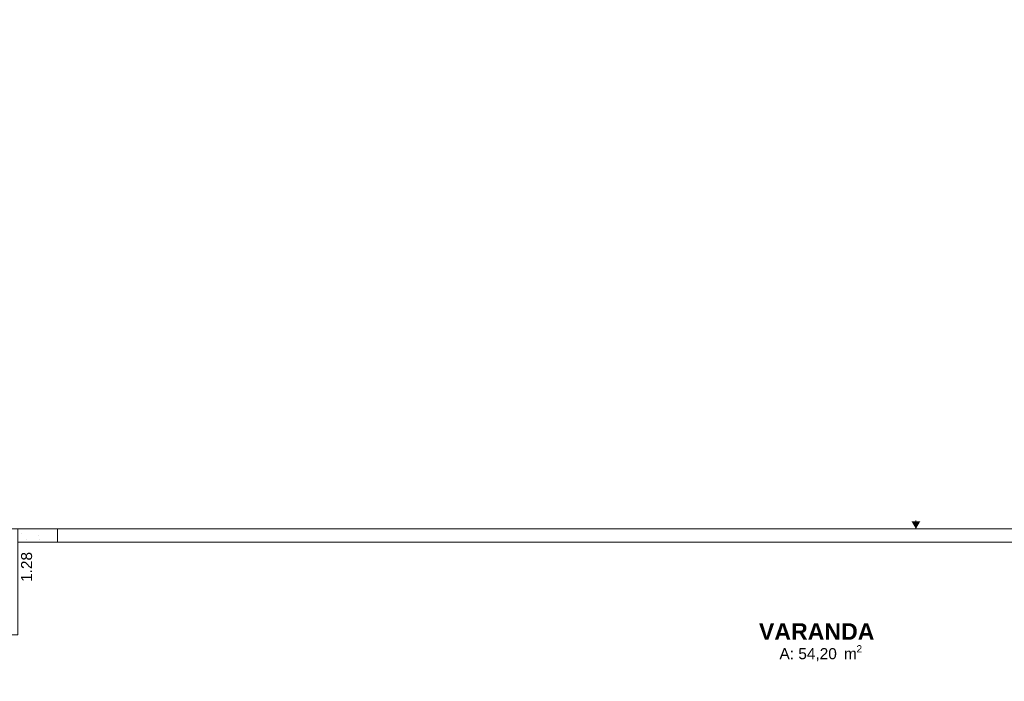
# Model space of a CAD drawing. Header units: millimetres. Extents: x 2826 to 3034, y 1533 to 1590.
# Tile 210 of 248: x 3004 to 3015, y 1582 to 1589. Entities that reach past the tile are written whole.
import ezdxf
from ezdxf.enums import TextEntityAlignment as Align

# ---------------------------------------------------------------- set-up
doc = ezdxf.new("R2010")
doc.units = ezdxf.units.MM
doc.layers.add('_Caneta_No__220', color=7, linetype='Continuous', lineweight=15, true_color=0x8a8a8a)
doc.styles.add('ESTILO_GERADO_1', font='arialbd.ttf')
doc.styles.add('ESTILO_GERADO_2', font='arial.ttf')

# ---------------------------------------------------------------- blocks, each defined once
blk = doc.blocks.new('ARROWHEAD_16')
at = {"linetype": 'Continuous', "lineweight": 0}
blk.add_hatch(color=0, dxfattribs=at).paths.add_polyline_path([(-0.9093, 0.525), (0, 0), (-0.9093, -0.525)])
at = {"color": 0, "linetype": 'Continuous', "lineweight": 0}
blk.add_line((0, 0), (-1, 0), dxfattribs=at)
blk = doc.blocks.new('A$Cdd268059')
at = {"layer": '_Caneta_No__220'}
h = blk.add_hatch(dxfattribs=at)
h.set_pattern_fill('CONCRETO_ESTRUTURAL_0005', color=256, style=0, pattern_type=2)
h.set_pattern_definition([(0, (0.0233, 0.6193), (0, 0.779423), [0.075, -0.375]), (0, (0.2483, 1.009), (0, 0.779423), [0.075, -0.375]), (60, (0.0233, 0.6193), (-0.675, 0.389711), [0.075, -0.375]), (60, (0.4733, 0.6193), (-0.675, 0.389711), [0.075, -0.375]), (120, (0.0983, 0.6193), (0.675, 0.389711), [0.075, -0.375]), (120, (0.5483, 0.6193), (0.675, 0.389711), [0.075, -0.375]), (0, (0.02328, 0.69431), (0, 0.15), [0, -0.15, 0, -0.225]), (45, (0.09828, 0.69431), (-0.106066, 0.106066), [0, -0.1125, 0, -0.1875])])
h.paths.add_polyline_path([(19.296, 11.617), (18.846, 11.617), (18.846, 11.467), (19.296, 11.467)])
for p, q in [((5.003, 11.617), (31.021, 11.617)), ((31.021, 11.617), (18.846, 11.617))]:
    blk.add_line(p, q, dxfattribs=at)
for points in [[(0.832, 1.819), (18.846, 1.819), (18.85, 0.041), (25.164, 0.055), (25.164, 1.819), (41.007, 1.819), (41.007, 17.387), (31.021, 17.387), (31.021, 11.617), (18.846, 11.617), (18.846, 10.417), (0.832, 10.417)], [(19.296, 11.617), (18.846, 11.617), (18.846, 11.467), (19.296, 11.467)]]:
    blk.add_lwpolyline(points, close=True, dxfattribs=at)
for points in [[(31.021, 11.617), (18.846, 11.617)], [(18.846, 11.467), (31.021, 11.467)]]:
    blk.add_lwpolyline(points, dxfattribs=at)
at = {"layer": '_Caneta_No__220', "xscale": 0.095, "yscale": 0.095, "zscale": 0.095, "rotation": 270}
blk.add_blockref('ARROWHEAD_16', (29.029, 11.617), dxfattribs=at)
at = {"layer": '_Caneta_No__220'}
for s, height, style, p in [('VARANDA', 0.1875, 'ESTILO_GERADO_1', (27.249, 10.361)), ('2', 0.0825, 'ESTILO_GERADO_2', (28.355, 10.217)), ('A: 54,20', 0.125, 'ESTILO_GERADO_2', (27.482, 10.141)), (' m', 0.125, 'ESTILO_GERADO_2', (28.165, 10.141))]:
    blk.add_text(s, height=height, dxfattribs=dict(at, style=style)).set_placement(p)
at = {"layer": '_Caneta_No__220', "insert": (18.945, 11.186), "char_height": 0.125, "attachment_point": 5, "rotation": 90, "style": 'ESTILO_GERADO_2'}
blk.add_mtext('\\A1;1.28', dxfattribs=at)
at = {"layer": '_Caneta_No__220', "style": 'ESTILO_GERADO_2'}
for p in [(34.431, 10.546), (35.031, 10.546)]:
    blk.add_attdef('txt', text='', height=0.12, dxfattribs=at).set_placement(p, align=Align.MIDDLE_CENTER)
blk.add_attdef('txt', text='', height=0.12, rotation=90, dxfattribs=at).set_placement((1.296, 6.403), align=Align.MIDDLE_CENTER)

msp = doc.modelspace()

# ---------------------------------------------------------------- block references
msp.add_blockref('A$Cdd268059', (2985.209, 1571.842))

doc.saveas('drawing.dxf')
